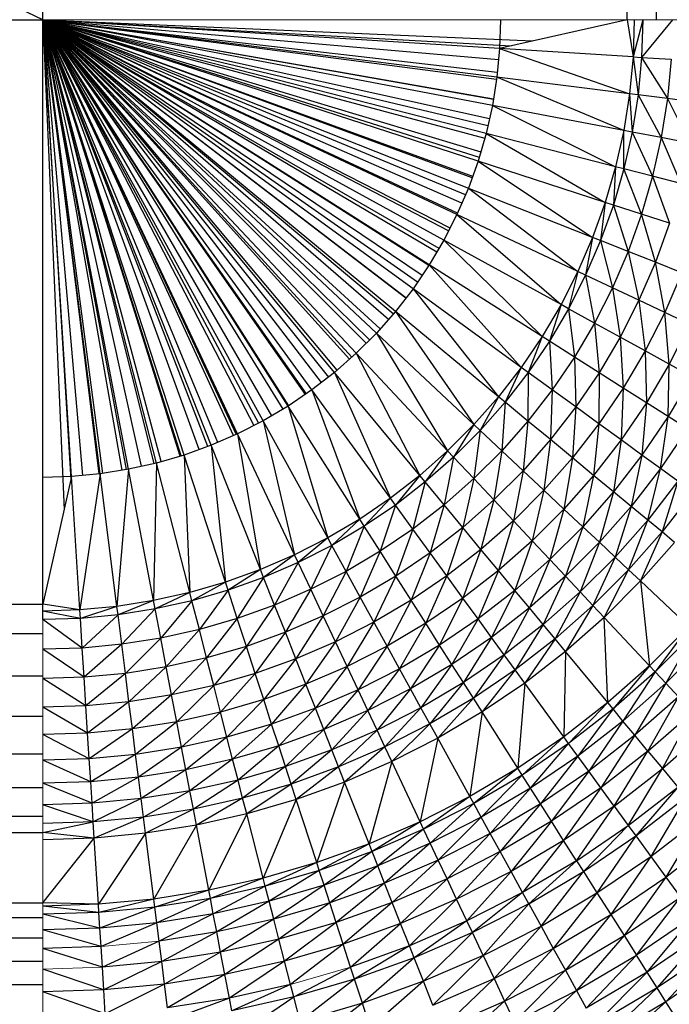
# Paper-space layout '_Front' of a CAD drawing. Header units: millimetres. Extents: x 0 to 1300, y 0 to 650.
# Tile 32 of 51: x 1274 to 1285, y 9 to 26. Entities that reach past the tile are written whole.
import ezdxf

# ---------------------------------------------------------------- set-up
doc = ezdxf.new("R2010")
doc.units = ezdxf.units.MM

psp = doc.layouts.new('_Front')

# ---------------------------------------------------------------- linework, layer by layer
at = {"color": 7, "linetype": 'Continuous', "lineweight": 25}
for p, q in [((1274.114, 15.747), (1274.114, 634.603)), ((1274.114, 26.301), (26.301, 624.049)), ((1284.394, 26.301), (1274.114, 624.049)), ((1284.394, 26.301), (1284.912, 624.049)), ((1284.394, 26.301), (1284.394, 624.049)), ((1284.912, 26.301), (1285.657, 624.049)), ((1284.912, 26.301), (1284.912, 624.049)), ((26.301, 16.02), (1274.114, 26.301)), ((1283.787, 22.471), (1274.114, 26.301)), ((1274.619, 18.265), (1274.114, 26.301)), ((1275.123, 18.313), (1274.114, 26.301)), ((1281.399, 22.873), (1274.114, 26.301)), ((1281.169, 22.422), (1274.114, 26.301)), ((1279.626, 20.432), (1274.114, 26.301)), ((1279.246, 20.097), (1274.114, 26.301)), ((1277.078, 18.815), (1274.114, 26.301)), ((1276.602, 18.643), (1274.114, 26.301)), ((1281.912, 24.299), (1274.114, 26.301)), ((1281.771, 23.813), (1274.114, 26.301)), ((1276.116, 18.502), (1274.114, 26.301)), ((1275.622, 18.392), (1274.114, 26.301)), ((1282.023, 24.792), (1274.114, 26.301)), ((1280.912, 21.987), (1274.114, 26.301)), ((1282.102, 25.292), (1274.114, 26.301)), ((1280.318, 21.169), (1274.114, 26.301)), ((1279.983, 20.789), (1274.114, 26.301)), ((1277.993, 19.245), (1274.114, 26.301)), ((1277.542, 19.016), (1274.114, 26.301)), ((1280.628, 21.568), (1274.114, 26.301)), ((1278.846, 19.787), (1274.114, 26.301)), ((1278.428, 19.503), (1274.114, 26.301)), ((1282.15, 25.795), (1274.114, 26.301)), ((1274.114, 26.301), (1281.971, 24.561)), ((1274.114, 26.301), (1281.943, 24.438)), ((1274.114, 26.301), (1275.162, 18.319)), ((1274.114, 26.301), (1275.098, 18.31)), ((1281.045, 22.212), (1274.114, 26.301)), ((1281.084, 22.277), (1274.114, 26.301)), ((1275.853, 18.444), (1274.114, 26.301)), ((1275.588, 18.387), (1274.114, 26.301)), ((1274.114, 26.301), (1281.818, 23.975)), ((1274.114, 26.301), (1281.889, 24.218)), ((1274.114, 26.301), (1282.737, 25.928)), ((1274.114, 26.301), (1282.355, 25.842)), ((1274.114, 26.301), (1282.131, 25.599)), ((1274.114, 26.301), (1277.91, 19.203)), ((1274.114, 26.301), (1278.138, 19.331)), ((1275.511, 18.374), (1274.114, 26.301)), ((1274.114, 26.301), (1274.606, 18.207)), ((1274.114, 26.301), (1274.815, 18.284)), ((1276.073, 18.493), (1274.114, 26.301)), ((1277.469, 18.984), (1274.114, 26.301)), ((1274.114, 26.301), (1277.516, 19.004)), ((1280.502, 21.407), (1274.114, 26.301)), ((1280.707, 21.684), (1274.114, 26.301)), ((1281.253, 22.586), (1274.114, 26.301)), ((1274.114, 26.301), (1278.336, 19.449)), ((1274.114, 26.301), (1278.73, 19.708)), ((1274.114, 26.301), (1278.439, 19.51)), ((1274.114, 26.301), (1282.11, 25.378)), ((1279.864, 20.67), (1274.114, 26.301)), ((1279.804, 20.61), (1274.114, 26.301)), ((1274.114, 26.301), (1278.746, 19.719)), ((1280.905, 21.976), (1274.114, 26.301)), ((1280.786, 21.801), (1274.114, 26.301)), ((1281.55, 23.222), (1274.114, 26.301)), ((1281.666, 23.519), (1274.114, 26.301)), ((1274.114, 26.301), (1281.676, 23.548)), ((1274.114, 26.301), (1277.829, 19.162)), ((1281.485, 23.072), (1274.114, 26.301)), ((1274.114, 26.301), (1282.041, 24.906)), ((1274.114, 26.301), (1282.04, 24.903)), ((1274.114, 26.301), (1281.792, 23.882)), ((1274.114, 26.301), (1279.552, 20.366)), ((1274.114, 26.301), (1279.511, 20.331)), ((1280.499, 21.402), (1274.114, 26.301)), ((1274.114, 26.301), (1279.013, 19.916)), ((1274.114, 26.301), (1279.138, 20.014)), ((1281.278, 22.636), (1274.114, 26.301)), ((1281.41, 22.899), (1274.114, 26.301)), ((1274.114, 26.301), (1282.096, 25.253)), ((1280.048, 20.863), (1274.114, 26.301)), ((1277.192, 18.864), (1274.114, 26.301)), ((1277.015, 18.792), (1274.114, 26.301)), ((1276.549, 18.628), (1274.114, 26.301)), ((1276.866, 18.739), (1274.114, 26.301)), ((1280.28, 21.126), (1274.114, 26.301)), ((1276.533, 18.623), (1274.114, 26.301)), ((1280.194, 21.029), (1274.114, 26.301)), ((1274.114, 26.301), (1279.288, 20.134)), ((1274.114, 26.301), (1274.487, 17.678)), ((1276.197, 18.526), (1274.114, 26.301)), ((1284.394, 26.301), (1282.15, 25.795)), ((1282.165, 26.301), (1282.15, 25.795)), ((1284.394, 26.301), (1284.497, 25.648)), ((1284.668, 26.301), (1284.497, 25.648)), ((1284.518, 26.301), (1284.497, 25.648)), ((1285.189, 26.301), (1284.647, 25.638)), ((1284.668, 26.301), (1284.647, 25.638)), ((1282.15, 25.795), (1282.102, 25.292)), ((1284.497, 25.648), (1282.15, 25.795)), ((1282.15, 25.795), (1284.436, 24.997)), ((1284.497, 25.648), (1284.436, 24.997)), ((1284.497, 25.648), (1284.647, 25.638)), ((1284.497, 25.648), (1284.585, 24.978)), ((1284.647, 25.638), (1284.585, 24.978)), ((1284.647, 25.638), (1285.167, 25.605)), ((1284.647, 25.638), (1285.102, 24.913)), ((1285.167, 25.605), (1285.102, 24.913)), ((1282.102, 25.292), (1282.023, 24.792)), ((1284.436, 24.997), (1282.102, 25.292)), ((1284.334, 24.351), (1282.102, 25.292)), ((1284.436, 24.997), (1284.334, 24.351)), ((1284.436, 24.997), (1284.481, 24.323)), ((1284.585, 24.978), (1284.436, 24.997)), ((1284.585, 24.978), (1284.481, 24.323)), ((1285.102, 24.913), (1284.585, 24.978)), ((1284.585, 24.978), (1284.993, 24.226)), ((1282.023, 24.792), (1281.912, 24.299)), ((1282.023, 24.792), (1284.191, 23.713)), ((1284.334, 24.351), (1282.023, 24.792)), ((1285.102, 24.913), (1284.993, 24.226)), ((1285.102, 24.913), (1285.499, 24.129)), ((1285.613, 24.848), (1285.102, 24.913)), ((1281.912, 24.299), (1281.771, 23.813)), ((1284.191, 23.713), (1281.912, 24.299)), ((1281.912, 24.299), (1284.009, 23.086)), ((1284.334, 24.351), (1284.191, 23.713)), ((1284.481, 24.323), (1284.334, 24.351)), ((1284.336, 23.676), (1284.334, 24.351)), ((1284.481, 24.323), (1284.336, 23.676)), ((1284.993, 24.226), (1284.481, 24.323)), ((1284.481, 24.323), (1284.841, 23.547)), ((1284.993, 24.226), (1284.841, 23.547)), ((1284.993, 24.226), (1285.34, 23.418)), ((1285.499, 24.129), (1284.993, 24.226)), ((1281.771, 23.813), (1281.6, 23.337)), ((1284.009, 23.086), (1281.771, 23.813)), ((1281.771, 23.813), (1283.787, 22.471)), ((1284.191, 23.713), (1284.009, 23.086)), ((1284.191, 23.713), (1284.151, 23.04)), ((1284.336, 23.676), (1284.151, 23.04)), ((1284.336, 23.676), (1284.191, 23.713)), ((1284.647, 22.878), (1284.336, 23.676)), ((1284.841, 23.547), (1284.336, 23.676)), ((1284.841, 23.547), (1284.647, 22.878)), ((1285.34, 23.418), (1284.841, 23.547)), ((1284.841, 23.547), (1285.137, 22.719)), ((1281.6, 23.337), (1281.399, 22.873)), ((1281.6, 23.337), (1283.528, 21.871)), ((1284.009, 23.086), (1283.787, 22.471)), ((1284.009, 23.086), (1283.927, 22.416)), ((1284.151, 23.04), (1283.927, 22.416)), ((1284.151, 23.04), (1284.009, 23.086)), ((1284.151, 23.04), (1284.411, 22.224)), ((1284.647, 22.878), (1284.151, 23.04)), ((1281.399, 22.873), (1281.169, 22.422)), ((1281.399, 22.873), (1283.231, 21.289)), ((1283.528, 21.871), (1281.399, 22.873)), ((1284.647, 22.878), (1284.411, 22.224)), ((1285.137, 22.719), (1284.647, 22.878)), ((1284.891, 22.034), (1284.647, 22.878)), ((1285.137, 22.719), (1284.891, 22.034)), ((1281.169, 22.422), (1280.912, 21.987)), ((1283.231, 21.289), (1281.169, 22.422)), ((1281.169, 22.422), (1282.898, 20.726)), ((1283.787, 22.471), (1283.528, 21.871)), ((1283.787, 22.471), (1283.663, 21.807)), ((1283.927, 22.416), (1283.663, 21.807)), ((1283.927, 22.416), (1283.787, 22.471)), ((1284.411, 22.224), (1283.927, 22.416)), ((1283.927, 22.416), (1284.135, 21.585)), ((1284.411, 22.224), (1284.135, 21.585)), ((1284.891, 22.034), (1284.411, 22.224)), ((1284.411, 22.224), (1284.601, 21.366)), ((1284.891, 22.034), (1284.601, 21.366)), ((1285.056, 21.152), (1284.891, 22.034)), ((1285.358, 21.849), (1284.891, 22.034)), ((1280.912, 21.987), (1280.628, 21.568)), ((1282.898, 20.726), (1280.912, 21.987)), ((1280.912, 21.987), (1282.531, 20.185)), ((1283.528, 21.871), (1283.231, 21.289)), ((1283.528, 21.871), (1283.362, 21.216)), ((1283.663, 21.807), (1283.528, 21.871)), ((1285.358, 21.849), (1285.056, 21.152)), ((1283.663, 21.807), (1283.362, 21.216)), ((1283.663, 21.807), (1283.819, 20.965)), ((1284.135, 21.585), (1283.663, 21.807)), ((1280.628, 21.568), (1280.318, 21.169)), ((1282.531, 20.185), (1280.628, 21.568)), ((1280.628, 21.568), (1282.13, 19.669)), ((1284.135, 21.585), (1283.819, 20.965)), ((1284.601, 21.366), (1284.135, 21.585)), ((1284.135, 21.585), (1284.271, 20.717)), ((1284.601, 21.366), (1284.271, 20.717)), ((1285.056, 21.152), (1284.601, 21.366)), ((1284.601, 21.366), (1284.711, 20.475)), ((1280.318, 21.169), (1279.983, 20.789)), ((1282.13, 19.669), (1280.318, 21.169)), ((1280.318, 21.169), (1281.698, 19.179)), ((1283.231, 21.289), (1282.898, 20.726)), ((1283.231, 21.289), (1283.025, 20.646)), ((1283.362, 21.216), (1283.025, 20.646)), ((1283.362, 21.216), (1283.231, 21.289)), ((1283.819, 20.965), (1283.362, 21.216)), ((1283.362, 21.216), (1283.465, 20.366)), ((1285.056, 21.152), (1284.711, 20.475)), ((1285.492, 20.947), (1285.056, 21.152)), ((1285.134, 20.243), (1285.056, 21.152)), ((1283.819, 20.965), (1283.465, 20.366)), ((1283.819, 20.965), (1283.9, 20.09)), ((1284.271, 20.717), (1283.819, 20.965)), ((1279.983, 20.789), (1279.626, 20.432)), ((1279.983, 20.789), (1281.236, 18.716)), ((1281.698, 19.179), (1279.983, 20.789)), ((1285.492, 20.947), (1285.134, 20.243)), ((1282.898, 20.726), (1282.531, 20.185)), ((1282.898, 20.726), (1282.652, 20.097)), ((1283.025, 20.646), (1282.652, 20.097)), ((1283.025, 20.646), (1282.898, 20.726)), ((1283.025, 20.646), (1283.074, 19.791)), ((1283.465, 20.366), (1283.025, 20.646)), ((1284.271, 20.717), (1283.9, 20.09)), ((1284.711, 20.475), (1284.271, 20.717)), ((1284.271, 20.717), (1284.325, 19.821)), ((1284.711, 20.475), (1284.325, 19.821)), ((1285.134, 20.243), (1284.711, 20.475)), ((1284.711, 20.475), (1284.732, 19.563)), ((1279.626, 20.432), (1279.246, 20.097)), ((1281.236, 18.716), (1279.626, 20.432)), ((1279.626, 20.432), (1280.746, 18.284)), ((1283.465, 20.366), (1283.074, 19.791)), ((1283.9, 20.09), (1283.465, 20.366)), ((1283.465, 20.366), (1283.491, 19.488)), ((1279.246, 20.097), (1278.846, 19.787)), ((1279.246, 20.097), (1280.229, 17.884)), ((1280.746, 18.284), (1279.246, 20.097)), ((1282.531, 20.185), (1282.13, 19.669)), ((1282.531, 20.185), (1282.246, 19.574)), ((1282.652, 20.097), (1282.246, 19.574)), ((1282.652, 20.097), (1282.531, 20.185)), ((1282.652, 20.097), (1282.647, 19.241)), ((1283.074, 19.791), (1282.652, 20.097)), ((1285.134, 20.243), (1284.732, 19.563)), ((1285.115, 19.319), (1285.134, 20.243)), ((1285.531, 20.024), (1285.134, 20.243)), ((1283.9, 20.09), (1283.491, 19.488)), ((1283.9, 20.09), (1283.898, 19.193)), ((1284.325, 19.821), (1283.9, 20.09)), ((1285.531, 20.024), (1285.115, 19.319)), ((1278.846, 19.787), (1278.428, 19.503)), ((1280.229, 17.884), (1278.846, 19.787)), ((1278.846, 19.787), (1279.689, 17.516)), ((1283.074, 19.791), (1282.647, 19.241)), ((1283.074, 19.791), (1283.045, 18.913)), ((1283.491, 19.488), (1283.074, 19.791)), ((1284.325, 19.821), (1283.898, 19.193)), ((1284.325, 19.821), (1284.287, 18.909)), ((1284.732, 19.563), (1284.325, 19.821)), ((1282.13, 19.669), (1281.698, 19.179)), ((1282.13, 19.669), (1281.807, 19.076)), ((1282.246, 19.574), (1281.807, 19.076)), ((1282.246, 19.574), (1282.13, 19.669)), ((1282.246, 19.574), (1282.187, 18.719)), ((1282.647, 19.241), (1282.246, 19.574)), ((1278.428, 19.503), (1277.993, 19.245)), ((1279.689, 17.516), (1278.428, 19.503)), ((1278.428, 19.503), (1279.126, 17.184)), ((1283.491, 19.488), (1283.045, 18.913)), ((1283.491, 19.488), (1283.432, 18.592)), ((1283.898, 19.193), (1283.491, 19.488)), ((1284.732, 19.563), (1284.287, 18.909)), ((1284.732, 19.563), (1284.655, 18.643)), ((1285.115, 19.319), (1284.732, 19.563)), ((1277.993, 19.245), (1277.542, 19.016)), ((1277.993, 19.245), (1278.544, 16.887)), ((1279.126, 17.184), (1277.993, 19.245)), ((1282.647, 19.241), (1282.187, 18.719)), ((1282.647, 19.241), (1282.563, 18.366)), ((1283.045, 18.913), (1282.647, 19.241)), ((1285.115, 19.319), (1284.655, 18.643)), ((1284.98, 18.406), (1285.115, 19.319)), ((1285.454, 19.104), (1285.115, 19.319)), ((1281.698, 19.179), (1281.236, 18.716)), ((1281.698, 19.179), (1281.338, 18.607)), ((1281.807, 19.076), (1281.338, 18.607)), ((1281.807, 19.076), (1281.695, 18.227)), ((1281.807, 19.076), (1281.698, 19.179)), ((1282.187, 18.719), (1281.807, 19.076)), ((1283.898, 19.193), (1283.432, 18.592)), ((1283.898, 19.193), (1283.803, 18.285)), ((1284.287, 18.909), (1283.898, 19.193)), ((1285.454, 19.104), (1284.98, 18.406)), ((1277.542, 19.016), (1277.078, 18.815)), ((1278.544, 16.887), (1277.542, 19.016)), ((1277.542, 19.016), (1277.944, 16.627)), ((1283.045, 18.913), (1282.563, 18.366)), ((1283.045, 18.913), (1282.929, 18.022)), ((1283.432, 18.592), (1283.045, 18.913)), ((1284.287, 18.909), (1283.803, 18.285)), ((1284.287, 18.909), (1284.153, 17.996)), ((1284.655, 18.643), (1284.287, 18.909)), ((1277.078, 18.815), (1276.602, 18.643)), ((1277.944, 16.627), (1277.078, 18.815)), ((1277.078, 18.815), (1277.329, 16.406)), ((1281.236, 18.716), (1280.746, 18.284)), ((1281.236, 18.716), (1280.841, 18.169)), ((1281.338, 18.607), (1281.236, 18.716)), ((1282.187, 18.719), (1281.695, 18.227)), ((1282.187, 18.719), (1282.048, 17.852)), ((1282.563, 18.366), (1282.187, 18.719)), ((1276.602, 18.643), (1276.116, 18.502)), ((1277.329, 16.406), (1276.602, 18.643)), ((1276.602, 18.643), (1276.701, 16.223)), ((1281.338, 18.607), (1280.841, 18.169)), ((1281.338, 18.607), (1281.173, 17.767)), ((1281.695, 18.227), (1281.338, 18.607)), ((1283.432, 18.592), (1282.929, 18.022)), ((1283.432, 18.592), (1283.281, 17.692)), ((1283.803, 18.285), (1283.432, 18.592)), ((1284.655, 18.643), (1284.153, 17.996)), ((1284.655, 18.643), (1284.463, 17.739)), ((1284.98, 18.406), (1284.655, 18.643)), ((1275.622, 18.392), (1275.123, 18.313)), ((1275.622, 18.392), (1275.418, 15.979)), ((1276.116, 18.502), (1275.622, 18.392)), ((1276.063, 16.081), (1275.622, 18.392)), ((1276.116, 18.502), (1276.063, 16.081)), ((1276.701, 16.223), (1276.116, 18.502)), ((1282.563, 18.366), (1282.048, 17.852)), ((1282.563, 18.366), (1282.392, 17.485)), ((1282.929, 18.022), (1282.563, 18.366)), ((1284.98, 18.406), (1284.463, 17.739)), ((1284.755, 17.497), (1284.98, 18.406)), ((1285.287, 18.183), (1284.98, 18.406)), ((1274.619, 18.265), (1274.114, 16.02)), ((1274.619, 18.265), (1274.114, 18.249)), ((1275.123, 18.313), (1274.619, 18.265)), ((1274.767, 15.917), (1274.619, 18.265)), ((1275.123, 18.313), (1274.767, 15.917)), ((1275.418, 15.979), (1275.123, 18.313)), ((1280.746, 18.284), (1280.229, 17.884)), ((1280.746, 18.284), (1280.317, 17.763)), ((1280.841, 18.169), (1280.746, 18.284)), ((1281.695, 18.227), (1281.173, 17.767)), ((1281.695, 18.227), (1281.502, 17.37)), ((1282.048, 17.852), (1281.695, 18.227)), ((1283.803, 18.285), (1283.281, 17.692)), ((1283.803, 18.285), (1283.612, 17.382)), ((1284.153, 17.996), (1283.803, 18.285)), ((1280.841, 18.169), (1280.317, 17.763)), ((1280.841, 18.169), (1280.624, 17.341)), ((1281.173, 17.767), (1280.841, 18.169)), ((1282.929, 18.022), (1282.392, 17.485)), ((1282.929, 18.022), (1282.722, 17.134)), ((1283.281, 17.692), (1282.929, 18.022)), ((1285.287, 18.183), (1284.755, 17.497)), ((1285.287, 18.183), (1285.008, 17.289)), ((1280.229, 17.884), (1279.689, 17.516)), ((1280.229, 17.884), (1279.769, 17.39)), ((1280.317, 17.763), (1280.229, 17.884)), ((1282.048, 17.852), (1281.502, 17.37)), ((1282.048, 17.852), (1281.822, 16.983)), ((1282.392, 17.485), (1282.048, 17.852)), ((1284.153, 17.996), (1283.612, 17.382)), ((1284.153, 17.996), (1283.905, 17.107)), ((1284.463, 17.739), (1284.153, 17.996)), ((1285.552, 17.991), (1285.008, 17.289)), ((1280.317, 17.763), (1279.769, 17.39)), ((1280.317, 17.763), (1280.048, 16.95)), ((1280.624, 17.341), (1280.317, 17.763)), ((1281.173, 17.767), (1280.624, 17.341)), ((1281.173, 17.767), (1280.927, 16.924)), ((1281.502, 17.37), (1281.173, 17.767)), ((1283.281, 17.692), (1282.722, 17.134)), ((1283.281, 17.692), (1283.033, 16.803)), ((1283.612, 17.382), (1283.281, 17.692)), ((1284.463, 17.739), (1283.905, 17.107)), ((1284.463, 17.739), (1284.182, 16.846)), ((1284.755, 17.497), (1284.463, 17.739)), ((1279.689, 17.516), (1279.126, 17.184)), ((1279.689, 17.516), (1279.198, 17.052)), ((1279.769, 17.39), (1279.689, 17.516)), ((1284.755, 17.497), (1284.182, 16.846)), ((1284.42, 16.622), (1284.755, 17.497)), ((1285.008, 17.289), (1284.755, 17.497)), ((1279.769, 17.39), (1279.198, 17.052)), ((1279.769, 17.39), (1279.449, 16.595)), ((1280.048, 16.95), (1279.769, 17.39)), ((1280.624, 17.341), (1280.048, 16.95)), ((1280.624, 17.341), (1280.324, 16.514)), ((1280.927, 16.924), (1280.624, 17.341)), ((1281.502, 17.37), (1280.927, 16.924)), ((1281.502, 17.37), (1281.222, 16.517)), ((1281.822, 16.983), (1281.502, 17.37)), ((1282.392, 17.485), (1281.822, 16.983)), ((1282.392, 17.485), (1282.13, 16.611)), ((1282.722, 17.134), (1282.392, 17.485)), ((1283.612, 17.382), (1283.033, 16.803)), ((1283.612, 17.382), (1283.308, 16.51)), ((1283.905, 17.107), (1283.612, 17.382)), ((1279.126, 17.184), (1278.544, 16.887)), ((1279.126, 17.184), (1278.607, 16.751)), ((1279.198, 17.052), (1279.126, 17.184)), ((1285.008, 17.289), (1284.42, 16.622)), ((1285.008, 17.289), (1284.629, 16.427)), ((1285.228, 17.106), (1285.008, 17.289)), ((1279.198, 17.052), (1278.607, 16.751)), ((1279.198, 17.052), (1278.829, 16.28)), ((1279.449, 16.595), (1279.198, 17.052)), ((1281.822, 16.983), (1281.222, 16.517)), ((1281.822, 16.983), (1281.505, 16.127)), ((1282.13, 16.611), (1281.822, 16.983)), ((1282.722, 17.134), (1282.13, 16.611)), ((1282.722, 17.134), (1282.419, 16.262)), ((1283.033, 16.803), (1282.722, 17.134)), ((1283.905, 17.107), (1283.308, 16.51)), ((1283.905, 17.107), (1283.568, 16.233)), ((1284.182, 16.846), (1283.905, 17.107)), ((1285.228, 17.106), (1284.629, 16.427)), ((1278.544, 16.887), (1277.944, 16.627)), ((1278.544, 16.887), (1277.999, 16.488)), ((1278.607, 16.751), (1278.544, 16.887)), ((1280.048, 16.95), (1279.449, 16.595)), ((1280.048, 16.95), (1279.698, 16.144)), ((1280.324, 16.514), (1280.048, 16.95)), ((1280.927, 16.924), (1280.324, 16.514)), ((1280.927, 16.924), (1280.594, 16.09)), ((1281.222, 16.517), (1280.927, 16.924)), ((1283.033, 16.803), (1282.419, 16.262)), ((1283.033, 16.803), (1282.675, 15.952)), ((1283.308, 16.51), (1283.033, 16.803)), ((1284.182, 16.846), (1283.568, 16.233)), ((1284.182, 16.846), (1283.792, 15.994)), ((1284.42, 16.622), (1284.182, 16.846)), ((1278.607, 16.751), (1277.999, 16.488)), ((1278.607, 16.751), (1278.191, 16.003)), ((1278.829, 16.28), (1278.607, 16.751)), ((1277.944, 16.627), (1277.329, 16.406)), ((1277.944, 16.627), (1277.375, 16.263)), ((1277.999, 16.488), (1277.375, 16.263)), ((1277.999, 16.488), (1277.536, 15.768)), ((1277.999, 16.488), (1277.944, 16.627)), ((1278.191, 16.003), (1277.999, 16.488)), ((1279.449, 16.595), (1278.829, 16.28)), ((1279.449, 16.595), (1279.049, 15.813)), ((1279.698, 16.144), (1279.449, 16.595)), ((1280.324, 16.514), (1279.698, 16.144)), ((1280.324, 16.514), (1279.94, 15.703)), ((1280.594, 16.09), (1280.324, 16.514)), ((1281.222, 16.517), (1280.594, 16.09)), ((1281.222, 16.517), (1280.852, 15.683)), ((1281.505, 16.127), (1281.222, 16.517)), ((1282.13, 16.611), (1281.505, 16.127)), ((1282.13, 16.611), (1281.772, 15.76)), ((1282.419, 16.262), (1282.13, 16.611)), ((1283.308, 16.51), (1282.675, 15.952)), ((1283.308, 16.51), (1282.917, 15.659)), ((1283.568, 16.233), (1283.308, 16.51)), ((1284.42, 16.622), (1283.792, 15.994)), ((1283.988, 15.786), (1284.42, 16.622)), ((1284.629, 16.427), (1284.42, 16.622)), ((1277.329, 16.406), (1276.701, 16.223)), ((1277.329, 16.406), (1276.738, 16.079)), ((1277.375, 16.263), (1277.329, 16.406)), ((1284.629, 16.427), (1283.988, 15.786)), ((1285.48, 15.627), (1284.629, 16.427)), ((1284.629, 16.427), (1284.788, 14.934)), ((1276.701, 16.223), (1276.063, 16.081)), ((1276.701, 16.223), (1276.091, 15.934)), ((1276.738, 16.079), (1276.701, 16.223)), ((1277.375, 16.263), (1276.738, 16.079)), ((1277.375, 16.263), (1276.868, 15.573)), ((1277.536, 15.768), (1277.375, 16.263)), ((1278.829, 16.28), (1278.191, 16.003)), ((1278.829, 16.28), (1278.381, 15.524)), ((1279.049, 15.813), (1278.829, 16.28)), ((1279.698, 16.144), (1279.049, 15.813)), ((1279.698, 16.144), (1279.263, 15.358)), ((1280.172, 15.281), (1279.698, 16.144)), ((1281.505, 16.127), (1280.852, 15.683)), ((1281.505, 16.127), (1281.095, 15.3)), ((1281.772, 15.76), (1281.505, 16.127)), ((1282.419, 16.262), (1281.772, 15.76)), ((1282.419, 16.262), (1282.008, 15.435)), ((1282.675, 15.952), (1282.419, 16.262)), ((1283.568, 16.233), (1282.917, 15.659)), ((1283.568, 16.233), (1283.126, 15.407)), ((1283.792, 15.994), (1283.568, 16.233)), ((26.301, 16.02), (1274.114, 15.503)), ((26.301, 16.02), (1274.114, 16.02)), ((1274.767, 15.917), (1274.114, 16.02)), ((1275.418, 15.979), (1274.767, 15.917)), ((1275.418, 15.979), (1274.776, 15.768)), ((1276.063, 16.081), (1275.418, 15.979)), ((1275.437, 15.83), (1275.418, 15.979)), ((1276.063, 16.081), (1275.437, 15.83)), ((1276.091, 15.934), (1276.063, 16.081)), ((1276.738, 16.079), (1276.091, 15.934)), ((1276.738, 16.079), (1276.189, 15.422)), ((1276.868, 15.573), (1276.738, 16.079)), ((1278.191, 16.003), (1277.536, 15.768)), ((1278.191, 16.003), (1277.696, 15.277)), ((1278.381, 15.524), (1278.191, 16.003)), ((1280.594, 16.09), (1279.94, 15.703)), ((1280.594, 16.09), (1280.172, 15.281)), ((1280.852, 15.683), (1280.594, 16.09)), ((1282.675, 15.952), (1282.008, 15.435)), ((1282.675, 15.952), (1282.232, 15.127)), ((1282.917, 15.659), (1282.675, 15.952)), ((1283.792, 15.994), (1283.126, 15.407)), ((1283.792, 15.994), (1283.308, 15.187)), ((1283.988, 15.786), (1283.792, 15.994)), ((1274.767, 15.917), (1274.114, 15.897)), ((1274.776, 15.768), (1274.114, 15.897)), ((1274.776, 15.768), (1274.114, 15.747)), ((1274.776, 15.768), (1274.767, 15.917)), ((1275.437, 15.83), (1274.776, 15.768)), ((1274.809, 15.247), (1274.776, 15.768)), ((1275.437, 15.83), (1274.809, 15.247)), ((1276.091, 15.934), (1275.437, 15.83)), ((1275.502, 15.313), (1275.437, 15.83)), ((1276.091, 15.934), (1275.502, 15.313)), ((1276.189, 15.422), (1276.091, 15.934)), ((1277.536, 15.768), (1276.868, 15.573)), ((1277.536, 15.768), (1276.996, 15.074)), ((1277.696, 15.277), (1277.536, 15.768)), ((1279.049, 15.813), (1278.381, 15.524)), ((1279.049, 15.813), (1278.566, 15.057)), ((1279.263, 15.358), (1279.049, 15.813)), ((1283.988, 15.786), (1283.308, 15.187)), ((1284.053, 14.287), (1283.988, 15.786)), ((1284.788, 14.934), (1283.988, 15.786)), ((1274.809, 15.247), (1274.114, 15.747)), ((1279.94, 15.703), (1279.263, 15.358)), ((1279.94, 15.703), (1279.468, 14.922)), ((1280.852, 15.683), (1280.172, 15.281)), ((1280.852, 15.683), (1280.391, 14.883)), ((1281.095, 15.3), (1280.852, 15.683)), ((1281.772, 15.76), (1281.095, 15.3)), ((1281.772, 15.76), (1281.311, 14.96)), ((1282.008, 15.435), (1281.772, 15.76)), ((1282.917, 15.659), (1282.232, 15.127)), ((1282.917, 15.659), (1282.424, 14.863)), ((1283.126, 15.407), (1282.917, 15.659)), ((1285.48, 15.627), (1284.788, 14.934)), ((1285.48, 15.627), (1284.887, 14.829)), ((26.301, 15.503), (1274.114, 15.503)), ((26.301, 15.503), (1274.114, 14.758)), ((1276.189, 15.422), (1275.502, 15.313)), ((1276.189, 15.422), (1275.566, 14.801)), ((1276.868, 15.573), (1276.189, 15.422)), ((1276.286, 14.915), (1276.189, 15.422)), ((1276.868, 15.573), (1276.286, 14.915)), ((1276.996, 15.074), (1276.868, 15.573)), ((1278.381, 15.524), (1277.696, 15.277)), ((1278.381, 15.524), (1277.851, 14.799)), ((1278.566, 15.057), (1278.381, 15.524)), ((1282.008, 15.435), (1281.311, 14.96)), ((1282.008, 15.435), (1281.514, 14.64)), ((1282.232, 15.127), (1282.008, 15.435)), ((1285.586, 15.528), (1284.887, 14.829)), ((1285.586, 15.528), (1285.075, 14.629)), ((1274.809, 15.247), (1274.114, 15.225)), ((1275.502, 15.313), (1274.809, 15.247)), ((1274.842, 14.733), (1274.809, 15.247)), ((1275.502, 15.313), (1274.842, 14.733)), ((1275.566, 14.801), (1275.502, 15.313)), ((1277.696, 15.277), (1276.996, 15.074)), ((1277.696, 15.277), (1277.121, 14.587)), ((1277.851, 14.799), (1277.696, 15.277)), ((1279.263, 15.358), (1278.566, 15.057)), ((1279.263, 15.358), (1278.743, 14.609)), ((1279.468, 14.922), (1279.263, 15.358)), ((1280.172, 15.281), (1279.468, 14.922)), ((1280.172, 15.281), (1279.661, 14.512)), ((1280.391, 14.883), (1280.172, 15.281)), ((1281.095, 15.3), (1280.391, 14.883)), ((1281.095, 15.3), (1280.584, 14.531)), ((1281.311, 14.96), (1281.095, 15.3)), ((1283.126, 15.407), (1282.424, 14.863)), ((1283.126, 15.407), (1282.592, 14.631)), ((1283.308, 15.187), (1283.126, 15.407)), ((1285.786, 15.34), (1285.075, 14.629)), ((1274.842, 14.733), (1274.114, 15.225)), ((1276.996, 15.074), (1276.286, 14.915)), ((1276.996, 15.074), (1276.38, 14.422)), ((1277.121, 14.587), (1276.996, 15.074)), ((1282.232, 15.127), (1281.514, 14.64)), ((1282.232, 15.127), (1281.69, 14.363)), ((1282.424, 14.863), (1282.232, 15.127)), ((1283.308, 15.187), (1282.592, 14.631)), ((1283.308, 15.187), (1283.279, 13.686)), ((1284.053, 14.287), (1283.308, 15.187)), ((1276.286, 14.915), (1275.566, 14.801)), ((1276.286, 14.915), (1275.63, 14.303)), ((1276.38, 14.422), (1276.286, 14.915)), ((1278.566, 15.057), (1277.851, 14.799)), ((1278.566, 15.057), (1278, 14.341)), ((1278.743, 14.609), (1278.566, 15.057)), ((1279.468, 14.922), (1278.743, 14.609)), ((1279.468, 14.922), (1278.91, 14.187)), ((1279.661, 14.512), (1279.468, 14.922)), ((1281.311, 14.96), (1280.584, 14.531)), ((1281.311, 14.96), (1280.767, 14.198)), ((1281.514, 14.64), (1281.311, 14.96)), ((1284.788, 14.934), (1284.053, 14.287)), ((1284.788, 14.934), (1284.145, 14.175)), ((1284.887, 14.829), (1284.788, 14.934)), ((26.301, 14.758), (1274.114, 14.758)), ((26.301, 14.758), (1274.114, 14.046)), ((1274.842, 14.733), (1274.114, 14.71)), ((1275.566, 14.801), (1274.842, 14.733)), ((1274.873, 14.231), (1274.842, 14.733)), ((1275.566, 14.801), (1274.873, 14.231)), ((1275.63, 14.303), (1275.566, 14.801)), ((1277.851, 14.799), (1277.121, 14.587)), ((1277.851, 14.799), (1277.241, 14.121)), ((1278, 14.341), (1277.851, 14.799)), ((1280.391, 14.883), (1279.661, 14.512)), ((1280.391, 14.883), (1279.832, 14.148)), ((1280.584, 14.531), (1280.391, 14.883)), ((1282.424, 14.863), (1281.69, 14.363)), ((1282.424, 14.863), (1281.843, 14.122)), ((1282.592, 14.631), (1282.424, 14.863)), ((1284.887, 14.829), (1284.145, 14.175)), ((1284.887, 14.829), (1284.32, 13.963)), ((1285.075, 14.629), (1284.887, 14.829)), ((1274.873, 14.231), (1274.114, 14.71)), ((1277.121, 14.587), (1276.38, 14.422)), ((1277.121, 14.587), (1276.47, 13.948)), ((1277.241, 14.121), (1277.121, 14.587)), ((1278.743, 14.609), (1278, 14.341)), ((1278.743, 14.609), (1278.14, 13.909)), ((1278.91, 14.187), (1278.743, 14.609)), ((1281.514, 14.64), (1280.767, 14.198)), ((1281.514, 14.64), (1280.925, 13.911)), ((1281.69, 14.363), (1281.514, 14.64)), ((1282.592, 14.631), (1281.843, 14.122)), ((1282.592, 14.631), (1282.469, 13.136)), ((1283.279, 13.686), (1282.592, 14.631)), ((1285.075, 14.629), (1284.32, 13.963)), ((1285.075, 14.629), (1284.528, 13.713)), ((1285.298, 14.391), (1285.075, 14.629)), ((1276.38, 14.422), (1275.63, 14.303)), ((1276.38, 14.422), (1275.69, 13.825)), ((1276.47, 13.948), (1276.38, 14.422)), ((1279.661, 14.512), (1278.91, 14.187)), ((1279.661, 14.512), (1279.058, 13.813)), ((1279.832, 14.148), (1279.661, 14.512)), ((1280.584, 14.531), (1279.832, 14.148)), ((1280.584, 14.531), (1279.994, 13.804)), ((1280.767, 14.198), (1280.584, 14.531)), ((1285.298, 14.391), (1284.528, 13.713)), ((1284.76, 13.432), (1285.298, 14.391)), ((1274.873, 14.231), (1274.114, 14.207)), ((1274.903, 13.75), (1274.114, 14.207)), ((1275.63, 14.303), (1274.873, 14.231)), ((1274.903, 13.75), (1274.873, 14.231)), ((1275.63, 14.303), (1274.903, 13.75)), ((1275.69, 13.825), (1275.63, 14.303)), ((1278, 14.341), (1277.241, 14.121)), ((1278, 14.341), (1277.354, 13.681)), ((1278.14, 13.909), (1278, 14.341)), ((1281.69, 14.363), (1280.925, 13.911)), ((1281.69, 14.363), (1281.063, 13.661)), ((1281.843, 14.122), (1281.69, 14.363)), ((1284.053, 14.287), (1283.279, 13.686)), ((1283.364, 13.569), (1284.053, 14.287)), ((1284.145, 14.175), (1284.053, 14.287)), ((26.301, 14.046), (1274.114, 13.386)), ((26.301, 14.046), (1274.114, 14.046)), ((1277.241, 14.121), (1276.47, 13.948)), ((1277.241, 14.121), (1276.555, 13.502)), ((1277.354, 13.681), (1277.241, 14.121)), ((1278.91, 14.187), (1278.14, 13.909)), ((1278.91, 14.187), (1278.264, 13.527)), ((1279.058, 13.813), (1278.91, 14.187)), ((1279.832, 14.148), (1279.058, 13.813)), ((1279.832, 14.148), (1279.198, 13.459)), ((1279.994, 13.804), (1279.832, 14.148)), ((1280.767, 14.198), (1279.994, 13.804)), ((1280.767, 14.198), (1280.133, 13.508)), ((1280.925, 13.911), (1280.767, 14.198)), ((1281.843, 14.122), (1281.063, 13.661)), ((1281.843, 14.122), (1281.626, 12.637)), ((1282.469, 13.136), (1281.843, 14.122)), ((1284.145, 14.175), (1283.364, 13.569)), ((1284.145, 14.175), (1283.525, 13.347)), ((1284.32, 13.963), (1284.145, 14.175)), ((1284.76, 13.432), (1285.547, 14.126)), ((1285.013, 13.126), (1285.547, 14.126)), ((1276.47, 13.948), (1275.69, 13.825)), ((1276.47, 13.948), (1275.747, 13.374)), ((1276.555, 13.502), (1276.47, 13.948)), ((1278.14, 13.909), (1277.354, 13.681)), ((1278.14, 13.909), (1277.454, 13.292)), ((1278.264, 13.527), (1278.14, 13.909)), ((1280.925, 13.911), (1280.133, 13.508)), ((1280.925, 13.911), (1280.255, 13.249)), ((1281.063, 13.661), (1280.925, 13.911)), ((1284.32, 13.963), (1283.525, 13.347)), ((1284.32, 13.963), (1283.717, 13.083)), ((1284.528, 13.713), (1284.32, 13.963)), ((1274.903, 13.75), (1274.114, 13.725)), ((1274.932, 13.297), (1274.114, 13.725)), ((1275.69, 13.825), (1274.903, 13.75)), ((1274.932, 13.297), (1274.903, 13.75)), ((1275.69, 13.825), (1274.932, 13.297)), ((1275.747, 13.374), (1275.69, 13.825)), ((1279.058, 13.813), (1278.264, 13.527)), ((1279.058, 13.813), (1278.382, 13.166)), ((1279.198, 13.459), (1279.058, 13.813)), ((1279.994, 13.804), (1279.198, 13.459)), ((1279.994, 13.804), (1279.318, 13.155)), ((1280.133, 13.508), (1279.994, 13.804)), ((1283.279, 13.686), (1282.469, 13.136)), ((1283.279, 13.686), (1282.546, 13.013)), ((1283.364, 13.569), (1283.279, 13.686)), ((1284.528, 13.713), (1283.717, 13.083)), ((1284.528, 13.713), (1283.931, 12.789)), ((1284.76, 13.432), (1284.528, 13.713)), ((1285.013, 13.126), (1285.819, 13.836)), ((1277.354, 13.681), (1276.555, 13.502)), ((1277.354, 13.681), (1276.631, 13.107)), ((1277.454, 13.292), (1277.354, 13.681)), ((1278.264, 13.527), (1277.454, 13.292)), ((1278.264, 13.527), (1277.548, 12.924)), ((1278.382, 13.166), (1278.264, 13.527)), ((1281.063, 13.661), (1280.255, 13.249)), ((1281.063, 13.661), (1280.753, 12.192)), ((1281.626, 12.637), (1281.063, 13.661)), ((1283.364, 13.569), (1282.546, 13.013)), ((1282.694, 12.781), (1283.364, 13.569)), ((1283.525, 13.347), (1283.364, 13.569)), ((26.301, 13.386), (1274.114, 12.796)), ((26.301, 13.386), (1274.114, 13.386)), ((1275.747, 13.374), (1274.932, 13.297)), ((1275.747, 13.374), (1274.957, 12.896)), ((1276.555, 13.502), (1275.747, 13.374)), ((1275.797, 12.975), (1275.747, 13.374)), ((1276.555, 13.502), (1275.797, 12.975)), ((1276.631, 13.107), (1276.555, 13.502)), ((1279.198, 13.459), (1278.382, 13.166)), ((1279.198, 13.459), (1278.483, 12.854)), ((1279.318, 13.155), (1279.198, 13.459)), ((1280.133, 13.508), (1279.318, 13.155)), ((1280.133, 13.508), (1279.424, 12.889)), ((1280.255, 13.249), (1280.133, 13.508)), ((1283.525, 13.347), (1282.694, 12.781)), ((1283.525, 13.347), (1282.868, 12.507)), ((1283.717, 13.083), (1283.525, 13.347)), ((1284.76, 13.432), (1283.931, 12.789)), ((1284.165, 12.467), (1284.76, 13.432)), ((1284.76, 13.432), (1285.013, 13.126)), ((1274.932, 13.297), (1274.114, 13.272)), ((1274.957, 12.896), (1274.114, 13.272)), ((1274.957, 12.896), (1274.932, 13.297)), ((1277.454, 13.292), (1276.631, 13.107)), ((1277.454, 13.292), (1276.702, 12.734)), ((1277.548, 12.924), (1277.454, 13.292)), ((1278.382, 13.166), (1277.548, 12.924)), ((1278.382, 13.166), (1277.63, 12.607)), ((1278.483, 12.854), (1278.382, 13.166)), ((1280.255, 13.249), (1279.424, 12.889)), ((1280.255, 13.249), (1279.854, 11.803)), ((1280.753, 12.192), (1280.255, 13.249)), ((1276.631, 13.107), (1275.797, 12.975)), ((1276.631, 13.107), (1275.845, 12.598)), ((1276.702, 12.734), (1276.631, 13.107)), ((1279.318, 13.155), (1278.483, 12.854)), ((1279.318, 13.155), (1278.571, 12.582)), ((1279.424, 12.889), (1279.318, 13.155)), ((1282.469, 13.136), (1281.626, 12.637)), ((1282.469, 13.136), (1281.695, 12.51)), ((1282.546, 13.013), (1281.695, 12.51)), ((1282.546, 13.013), (1281.828, 12.269)), ((1282.546, 13.013), (1282.469, 13.136)), ((1282.694, 12.781), (1282.546, 13.013)), ((1283.717, 13.083), (1282.868, 12.507)), ((1283.717, 13.083), (1283.063, 12.2)), ((1283.931, 12.789), (1283.717, 13.083)), ((1284.165, 12.467), (1285.013, 13.126)), ((1284.413, 12.125), (1285.013, 13.126)), ((1285.013, 13.126), (1285.283, 12.8)), ((1274.957, 12.896), (1274.114, 12.87)), ((1274.981, 12.517), (1274.114, 12.87)), ((1275.797, 12.975), (1274.957, 12.896)), ((1274.981, 12.517), (1274.957, 12.896)), ((1275.797, 12.975), (1274.981, 12.517)), ((1275.845, 12.598), (1275.797, 12.975)), ((1277.548, 12.924), (1276.702, 12.734)), ((1277.548, 12.924), (1276.763, 12.413)), ((1277.63, 12.607), (1277.548, 12.924)), ((1278.483, 12.854), (1277.63, 12.607)), ((1278.483, 12.854), (1277.701, 12.33)), ((1278.571, 12.582), (1278.483, 12.854)), ((1279.424, 12.889), (1278.571, 12.582)), ((1279.424, 12.889), (1278.932, 11.472)), ((1279.854, 11.803), (1279.424, 12.889)), ((26.301, 12.796), (1274.114, 12.796)), ((26.301, 12.796), (1274.114, 12.292)), ((1276.702, 12.734), (1275.845, 12.598)), ((1276.702, 12.734), (1275.886, 12.274)), ((1276.763, 12.413), (1276.702, 12.734)), ((1282.694, 12.781), (1281.828, 12.269)), ((1281.984, 11.984), (1282.694, 12.781)), ((1282.868, 12.507), (1282.694, 12.781)), ((1283.931, 12.789), (1283.063, 12.2)), ((1283.931, 12.789), (1283.276, 11.863)), ((1284.165, 12.467), (1283.931, 12.789)), ((1284.413, 12.125), (1285.283, 12.8)), ((1285.283, 12.8), (1284.546, 11.942)), ((1274.981, 12.517), (1274.114, 12.49)), ((1275.001, 12.19), (1274.114, 12.49)), ((1275.845, 12.598), (1274.981, 12.517)), ((1275.001, 12.19), (1274.981, 12.517)), ((1275.845, 12.598), (1275.001, 12.19)), ((1275.886, 12.274), (1275.845, 12.598)), ((1277.63, 12.607), (1276.763, 12.413)), ((1277.63, 12.607), (1276.817, 12.132)), ((1277.701, 12.33), (1277.63, 12.607)), ((1278.571, 12.582), (1277.701, 12.33)), ((1278.571, 12.582), (1277.991, 11.198)), ((1278.932, 11.472), (1278.571, 12.582)), ((1281.626, 12.637), (1280.753, 12.192)), ((1281.626, 12.637), (1280.814, 12.061)), ((1281.695, 12.51), (1280.814, 12.061)), ((1281.695, 12.51), (1280.931, 11.813)), ((1281.695, 12.51), (1281.626, 12.637)), ((1281.828, 12.269), (1281.695, 12.51)), ((1282.868, 12.507), (1281.984, 11.984)), ((1282.868, 12.507), (1282.16, 11.665)), ((1283.063, 12.2), (1282.868, 12.507)), ((1284.546, 11.942), (1285.427, 12.626)), ((1285.427, 12.626), (1284.809, 11.581)), ((1276.763, 12.413), (1275.886, 12.274)), ((1276.763, 12.413), (1275.922, 11.99)), ((1276.817, 12.132), (1276.763, 12.413)), ((1277.701, 12.33), (1276.817, 12.132)), ((1277.701, 12.33), (1277.035, 10.985)), ((1277.991, 11.198), (1277.701, 12.33)), ((1284.165, 12.467), (1283.276, 11.863)), ((1283.503, 11.506), (1284.165, 12.467)), ((1284.165, 12.467), (1284.413, 12.125)), ((26.301, 12.292), (1274.114, 12.292)), ((26.301, 12.292), (1274.114, 12.004)), ((1274.114, 12.004), (1275.001, 12.19)), ((1275.001, 12.19), (1274.114, 12.162)), ((1275.886, 12.274), (1275.001, 12.19)), ((1275.019, 11.905), (1275.001, 12.19)), ((1275.886, 12.274), (1275.019, 11.905)), ((1275.922, 11.99), (1275.886, 12.274)), ((1276.817, 12.132), (1275.922, 11.99)), ((1276.817, 12.132), (1276.068, 10.831)), ((1277.035, 10.985), (1276.817, 12.132)), ((1280.753, 12.192), (1279.854, 11.803)), ((1280.753, 12.192), (1279.907, 11.669)), ((1280.814, 12.061), (1280.753, 12.192)), ((1281.828, 12.269), (1280.931, 11.813)), ((1281.828, 12.269), (1281.07, 11.518)), ((1281.984, 11.984), (1281.828, 12.269)), ((1283.063, 12.2), (1282.16, 11.665)), ((1283.063, 12.2), (1282.351, 11.317)), ((1283.276, 11.863), (1283.063, 12.2)), ((1283.503, 11.506), (1284.413, 12.125)), ((1283.624, 11.315), (1284.413, 12.125)), ((1284.413, 12.125), (1284.546, 11.942)), ((1284.809, 11.581), (1285.712, 12.281)), ((1285.712, 12.281), (1285.072, 11.218)), ((26.301, 10.767), (1274.114, 12.004)), ((26.301, 12.004), (1274.114, 12.004)), ((1275.019, 11.905), (1274.114, 12.004)), ((1275.922, 11.99), (1275.019, 11.905)), ((1275.922, 11.99), (1275.093, 10.739)), ((1276.068, 10.831), (1275.922, 11.99)), ((1280.814, 12.061), (1279.907, 11.669)), ((1280.814, 12.061), (1280.008, 11.413)), ((1280.931, 11.813), (1280.814, 12.061)), ((1281.984, 11.984), (1281.07, 11.518)), ((1281.225, 11.189), (1281.984, 11.984)), ((1282.16, 11.665), (1281.984, 11.984)), ((1274.114, 10.767), (1275.019, 11.905)), ((1275.019, 11.905), (1274.114, 11.876)), ((1275.093, 10.739), (1275.019, 11.905)), ((1279.854, 11.803), (1278.932, 11.472)), ((1279.854, 11.803), (1278.977, 11.334)), ((1279.907, 11.669), (1279.854, 11.803)), ((1280.931, 11.813), (1280.008, 11.413)), ((1280.931, 11.813), (1280.128, 11.111)), ((1281.07, 11.518), (1280.931, 11.813)), ((1283.276, 11.863), (1282.351, 11.317)), ((1283.276, 11.863), (1282.555, 10.946)), ((1283.503, 11.506), (1283.276, 11.863)), ((1283.624, 11.315), (1284.546, 11.942)), ((1284.546, 11.942), (1283.863, 10.938)), ((1284.546, 11.942), (1284.809, 11.581)), ((1285.072, 11.218), (1285.998, 11.936)), ((1279.907, 11.669), (1278.977, 11.334)), ((1279.907, 11.669), (1279.062, 11.073)), ((1280.008, 11.413), (1279.907, 11.669)), ((1282.16, 11.665), (1281.225, 11.189)), ((1282.16, 11.665), (1281.394, 10.829)), ((1282.351, 11.317), (1282.16, 11.665)), ((1278.932, 11.472), (1277.991, 11.198)), ((1278.932, 11.472), (1278.027, 11.058)), ((1278.977, 11.334), (1278.932, 11.472)), ((1281.07, 11.518), (1280.128, 11.111)), ((1281.07, 11.518), (1280.262, 10.772)), ((1281.225, 11.189), (1281.07, 11.518)), ((1283.503, 11.506), (1282.555, 10.946)), ((1282.664, 10.748), (1283.503, 11.506)), ((1283.503, 11.506), (1283.624, 11.315)), ((1283.863, 10.938), (1284.809, 11.581)), ((1284.809, 11.581), (1284.104, 10.559)), ((1284.809, 11.581), (1285.072, 11.218)), ((1278.977, 11.334), (1278.027, 11.058)), ((1278.977, 11.334), (1278.096, 10.792)), ((1279.062, 11.073), (1278.977, 11.334)), ((1280.008, 11.413), (1279.062, 11.073)), ((1280.008, 11.413), (1279.162, 10.763)), ((1280.128, 11.111), (1280.008, 11.413)), ((1282.351, 11.317), (1281.394, 10.829)), ((1282.351, 11.317), (1281.574, 10.446)), ((1282.555, 10.946), (1282.351, 11.317)), ((1282.664, 10.748), (1283.624, 11.315)), ((1282.879, 10.357), (1283.624, 11.315)), ((1283.624, 11.315), (1283.863, 10.938)), ((1277.991, 11.198), (1277.035, 10.985)), ((1277.991, 11.198), (1277.063, 10.842)), ((1278.027, 11.058), (1277.991, 11.198)), ((1280.128, 11.111), (1279.162, 10.763)), ((1280.128, 11.111), (1279.275, 10.417)), ((1280.262, 10.772), (1280.128, 11.111)), ((1281.225, 11.189), (1280.262, 10.772)), ((1280.409, 10.402), (1281.225, 11.189)), ((1281.394, 10.829), (1281.225, 11.189)), ((1284.104, 10.559), (1285.072, 11.218)), ((1285.072, 11.218), (1284.339, 10.188)), ((1285.072, 11.218), (1285.331, 10.862)), ((1277.035, 10.985), (1276.068, 10.831)), ((1277.035, 10.985), (1276.086, 10.688)), ((1277.063, 10.842), (1277.035, 10.985)), ((1278.027, 11.058), (1277.063, 10.842)), ((1278.027, 11.058), (1277.114, 10.572)), ((1278.096, 10.792), (1278.027, 11.058)), ((1279.062, 11.073), (1278.096, 10.792)), ((1279.062, 11.073), (1278.177, 10.477)), ((1279.162, 10.763), (1279.062, 11.073)), ((1282.555, 10.946), (1281.574, 10.446)), ((1282.555, 10.946), (1281.671, 10.242)), ((1282.664, 10.748), (1282.555, 10.946)), ((1282.879, 10.357), (1283.863, 10.938)), ((1283.863, 10.938), (1283.095, 9.963)), ((1283.863, 10.938), (1284.104, 10.559)), ((26.301, 10.505), (1274.114, 10.767)), ((26.301, 10.767), (1274.114, 10.767)), ((1275.093, 10.739), (1274.114, 10.767)), ((1275.093, 10.739), (1274.114, 10.708)), ((1276.068, 10.831), (1275.093, 10.739)), ((1275.102, 10.595), (1275.093, 10.739)), ((1276.068, 10.831), (1275.102, 10.595)), ((1276.086, 10.688), (1276.068, 10.831)), ((1277.063, 10.842), (1276.086, 10.688)), ((1277.063, 10.842), (1276.121, 10.415)), ((1277.114, 10.572), (1277.063, 10.842)), ((1278.096, 10.792), (1277.114, 10.572)), ((1278.096, 10.792), (1277.175, 10.253)), ((1278.177, 10.477), (1278.096, 10.792)), ((1279.162, 10.763), (1278.177, 10.477)), ((1279.162, 10.763), (1278.267, 10.124)), ((1279.275, 10.417), (1279.162, 10.763)), ((1280.262, 10.772), (1279.275, 10.417)), ((1280.262, 10.772), (1279.398, 10.038)), ((1280.409, 10.402), (1280.262, 10.772)), ((1281.394, 10.829), (1280.409, 10.402)), ((1281.394, 10.829), (1280.564, 10.009)), ((1281.574, 10.446), (1281.394, 10.829)), ((1282.664, 10.748), (1281.671, 10.242)), ((1281.861, 9.838), (1282.664, 10.748)), ((1282.664, 10.748), (1282.879, 10.357)), ((1284.339, 10.188), (1285.331, 10.862)), ((1284.556, 9.846), (1285.331, 10.862)), ((1275.102, 10.595), (1274.114, 10.708)), ((1275.102, 10.595), (1274.114, 10.564)), ((1276.086, 10.688), (1275.102, 10.595)), ((1275.119, 10.32), (1275.102, 10.595)), ((1276.086, 10.688), (1275.119, 10.32)), ((1276.121, 10.415), (1276.086, 10.688)), ((1277.114, 10.572), (1276.121, 10.415)), ((1277.114, 10.572), (1276.161, 10.092)), ((1277.175, 10.253), (1277.114, 10.572)), ((26.301, 10.15), (1274.114, 10.505)), ((26.301, 10.505), (1274.114, 10.505)), ((1275.119, 10.32), (1274.114, 10.564)), ((1276.121, 10.415), (1275.119, 10.32)), ((1276.121, 10.415), (1275.14, 9.995)), ((1276.161, 10.092), (1276.121, 10.415)), ((1278.177, 10.477), (1277.175, 10.253)), ((1278.177, 10.477), (1277.243, 9.895)), ((1278.267, 10.124), (1278.177, 10.477)), ((1279.275, 10.417), (1278.267, 10.124)), ((1279.275, 10.417), (1278.366, 9.739)), ((1279.398, 10.038), (1279.275, 10.417)), ((1280.409, 10.402), (1279.398, 10.038)), ((1279.528, 9.636), (1280.409, 10.402)), ((1280.564, 10.009), (1280.409, 10.402)), ((1281.574, 10.446), (1280.564, 10.009)), ((1281.574, 10.446), (1280.647, 9.799)), ((1281.671, 10.242), (1281.574, 10.446)), ((1283.095, 9.963), (1284.104, 10.559)), ((1284.104, 10.559), (1283.307, 9.578)), ((1284.104, 10.559), (1284.339, 10.188)), ((1285.569, 10.535), (1284.556, 9.846)), ((1284.747, 9.546), (1285.569, 10.535)), ((1275.119, 10.32), (1274.114, 10.289)), ((1275.14, 9.995), (1274.114, 10.289)), ((1275.14, 9.995), (1275.119, 10.32)), ((1277.175, 10.253), (1276.161, 10.092)), ((1277.175, 10.253), (1276.207, 9.731)), ((1277.243, 9.895), (1277.175, 10.253)), ((1281.671, 10.242), (1280.647, 9.799)), ((1281.671, 10.242), (1280.812, 9.384)), ((1281.861, 9.838), (1281.671, 10.242)), ((1281.861, 9.838), (1282.879, 10.357)), ((1282.052, 9.431), (1282.879, 10.357)), ((1282.879, 10.357), (1283.095, 9.963)), ((1285.778, 10.247), (1284.747, 9.546)), ((1284.922, 9.27), (1285.778, 10.247)), ((26.301, 9.739), (1274.114, 10.15)), ((26.301, 10.15), (1274.114, 10.15)), ((1276.161, 10.092), (1275.162, 9.633)), ((1276.207, 9.731), (1276.161, 10.092)), ((1278.267, 10.124), (1277.243, 9.895)), ((1278.267, 10.124), (1277.318, 9.504)), ((1278.366, 9.739), (1278.267, 10.124)), ((1283.307, 9.578), (1284.339, 10.188)), ((1284.339, 10.188), (1283.502, 9.223)), ((1284.339, 10.188), (1284.556, 9.846)), ((1275.14, 9.995), (1274.114, 9.963)), ((1275.162, 9.633), (1274.114, 9.963)), ((1275.162, 9.633), (1275.14, 9.995)), ((1277.243, 9.895), (1276.207, 9.731)), ((1277.243, 9.895), (1276.257, 9.336)), ((1277.318, 9.504), (1277.243, 9.895)), ((1279.398, 10.038), (1278.366, 9.739)), ((1279.398, 10.038), (1278.471, 9.329)), ((1279.528, 9.636), (1279.398, 10.038)), ((1280.564, 10.009), (1279.528, 9.636)), ((1280.564, 10.009), (1279.598, 9.421)), ((1280.647, 9.799), (1280.564, 10.009)), ((1282.052, 9.431), (1283.095, 9.963)), ((1283.095, 9.963), (1282.239, 9.034)), ((1283.095, 9.963), (1283.307, 9.578)), ((1285.97, 9.982), (1284.922, 9.27)), ((1285.077, 9.025), (1285.97, 9.982)), ((26.301, 9.329), (1274.114, 9.739)), ((26.301, 9.739), (1274.114, 9.739)), ((1276.207, 9.731), (1275.162, 9.633)), ((1276.207, 9.731), (1275.187, 9.235)), ((1276.257, 9.336), (1276.207, 9.731)), ((1278.366, 9.739), (1277.318, 9.504)), ((1278.366, 9.739), (1277.397, 9.089)), ((1278.471, 9.329), (1278.366, 9.739)), ((1280.647, 9.799), (1279.598, 9.421)), ((1280.647, 9.799), (1279.736, 8.997)), ((1280.812, 9.384), (1280.647, 9.799)), ((1281.861, 9.838), (1280.812, 9.384)), ((1280.977, 8.966), (1281.861, 9.838)), ((1281.861, 9.838), (1282.052, 9.431)), ((1283.502, 9.223), (1284.556, 9.846)), ((1283.674, 8.911), (1284.556, 9.846)), ((1284.747, 9.546), (1284.556, 9.846)), ((1286.141, 9.747), (1285.077, 9.025)), ((1275.187, 9.235), (1274.114, 9.6)), ((1275.187, 9.235), (1275.162, 9.633)), ((1278.528, 9.11), (1279.528, 9.636)), ((1279.598, 9.421), (1279.528, 9.636)), ((1282.239, 9.034), (1283.307, 9.578)), ((1283.307, 9.578), (1282.411, 8.667)), ((1283.307, 9.578), (1283.502, 9.223)), ((1284.747, 9.546), (1283.674, 8.911)), ((1283.831, 8.625), (1284.747, 9.546)), ((1284.922, 9.27), (1284.747, 9.546)), ((1277.318, 9.504), (1276.257, 9.336)), ((1277.318, 9.504), (1276.31, 8.917)), ((1277.397, 9.089), (1277.318, 9.504)), ((1279.598, 9.421), (1278.528, 9.11)), ((1279.598, 9.421), (1278.639, 8.678)), ((1279.736, 8.997), (1279.598, 9.421)), ((1280.812, 9.384), (1279.736, 8.997)), ((1280.812, 9.384), (1279.875, 8.57)), ((1280.977, 8.966), (1280.812, 9.384)), ((1280.977, 8.966), (1282.052, 9.431)), ((1281.139, 8.558), (1282.052, 9.431)), ((1282.052, 9.431), (1282.239, 9.034)), ((26.301, 8.846), (1274.114, 9.329)), ((26.301, 9.329), (1274.114, 9.329)), ((1275.187, 9.235), (1274.114, 9.201)), ((1275.214, 8.813), (1274.114, 9.201)), ((1276.257, 9.336), (1275.187, 9.235)), ((1275.214, 8.813), (1275.187, 9.235)), ((1276.257, 9.336), (1275.214, 8.813)), ((1276.31, 8.917), (1276.257, 9.336)), ((1278.471, 9.329), (1277.397, 9.089)), ((1278.471, 9.329), (1277.439, 8.867)), ((1278.528, 9.11), (1278.471, 9.329)), ((1282.411, 8.667), (1283.502, 9.223)), ((1283.502, 9.223), (1282.563, 8.345)), ((1283.502, 9.223), (1283.674, 8.911)), ((1284.922, 9.27), (1283.831, 8.625)), ((1283.971, 8.371), (1284.922, 9.27)), ((1285.077, 9.025), (1284.922, 9.27)), ((1277.397, 9.089), (1276.31, 8.917)), ((1277.397, 9.089), (1276.338, 8.692)), ((1277.439, 8.867), (1277.397, 9.089)), ((1278.528, 9.11), (1277.439, 8.867)), ((1277.523, 8.428), (1278.528, 9.11)), ((1278.639, 8.678), (1278.528, 9.11)), ((1281.139, 8.558), (1282.239, 9.034)), ((1282.239, 9.034), (1281.288, 8.181)), ((1282.239, 9.034), (1282.411, 8.667)), ((1285.077, 9.025), (1283.971, 8.371)), ((1284.091, 8.152), (1285.077, 9.025)), ((1285.211, 8.814), (1285.077, 9.025)), ((1279.736, 8.997), (1278.639, 8.678)), ((1279.736, 8.997), (1278.75, 8.243)), ((1279.875, 8.57), (1279.736, 8.997))]:
    psp.add_line(p, q, dxfattribs=at)
at = {"color": 142, "linetype": 'Continuous', "lineweight": 18, "true_color": 0x0080c0}
for p, q in [((15.747, 26.301), (1284.668, 26.301)), ((1284.668, 26.301), (1284.912, 26.301)), ((1284.912, 26.301), (1289.706, 26.301)), ((1274.114, 15.503), (1274.114, 15.747)), ((1274.114, 15.503), (1274.114, 7.848)), ((1276.161, 10.092), (1275.14, 9.995)), ((1275.162, 9.633), (1274.114, 9.6)), ((1279.528, 9.636), (1278.471, 9.329))]:
    psp.add_line(p, q, dxfattribs=at)

doc.saveas('drawing.dxf')
